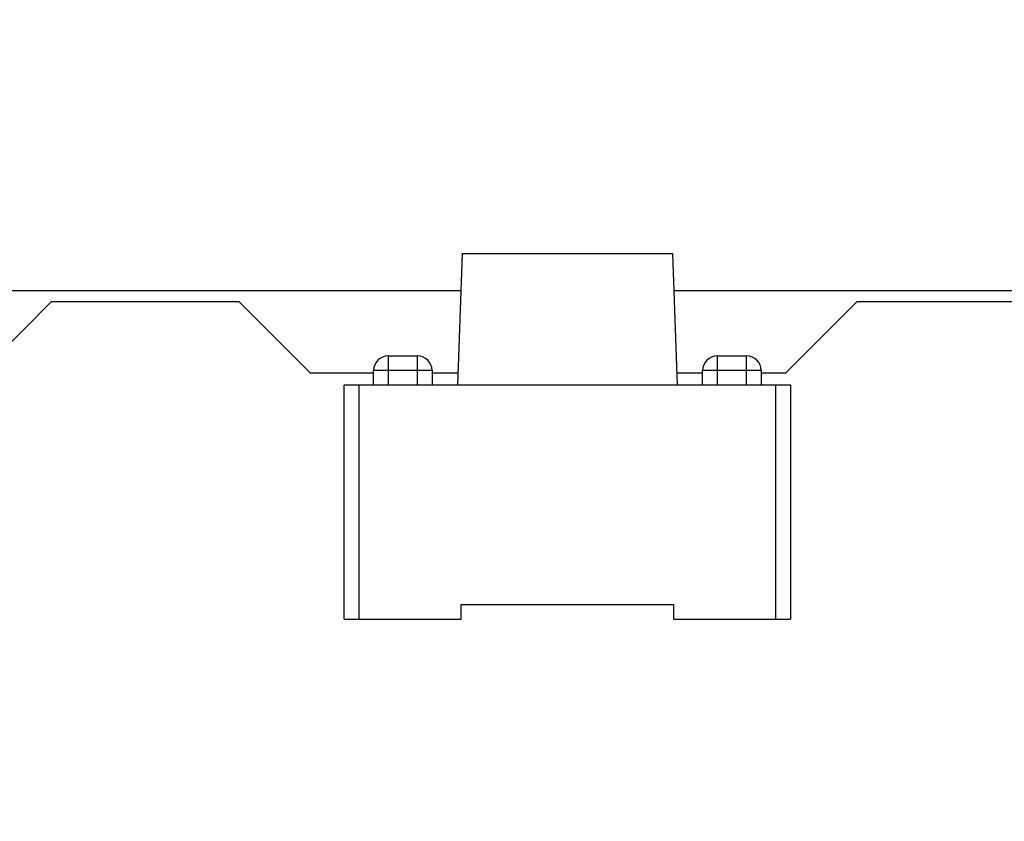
# Model space of a CAD drawing. Header units: millimetres. Extents: x 718 to 1157, y -195 to -52.
# Tile 75 of 156: x 1055 to 1069, y -90 to -79. Entities that reach past the tile are written whole.
import ezdxf

# ---------------------------------------------------------------- set-up
doc = ezdxf.new("R2010")
doc.units = ezdxf.units.MM
doc.header["$LTSCALE"] = 1.21
doc.header["$MEASUREMENT"] = 0
doc.header["$PDMODE"] = 3
doc.header["$PDSIZE"] = 0.3125
doc.layers.get('0').update_dxf_attribs({"linetype": 'CONTINUOUS'})
doc.layers.get('DEFPOINTS').update_dxf_attribs({"linetype": 'CONTINUOUS'})
doc.layers.add('Dim', color=3, linetype='CONTINUOUS', lineweight=25)
doc.styles.get("Standard").update_dxf_attribs({"font": 'txt', "width": 0.8})
doc.dimstyles.get("Standard").update_dxf_attribs({"dimtxt": 0.15625, "dimasz": 0.1875, "dimexe": 0.125, "dimexo": 0.0625, "dimgap": 0.09, "dimtad": 0, "dimtih": 1, "dimtoh": 1, "dimzin": 4, "dimdsep": 46, "dimtxsty": 'Standard', "dimblk": '_FILLED', "dimblk1": '_FILLED', "dimblk2": '_FILLED', "dimcen": 0.09, "dimazin": 1, "dimtp": 0.01, "dimtm": 0.01, "dimtfac": 1, "dimtofl": 0, "dimtmove": 0, "dimatfit": 3, "dimldrblk": '_FILLED', "dimfxl": 1, "dimtolj": 1, "dimtzin": 4, "dimarcsym": 0})

# ---------------------------------------------------------------- blocks, each defined once
blk = doc.blocks.new('_FILLED')
at = {"color": 0, "linetype": 'ByBlock'}
blk.add_solid([(0, 0), (-1, 0.1667), (-1, -0.1667)], dxfattribs=at)
blk = doc.blocks.new('*D36')
at = {"layer": 'DEFPOINTS', "color": 0}
for p in [(1117.488, -60.38), (991.288, -95.917), (1117.488, -95.98)]:
    blk.add_point(p, dxfattribs=at)
at = {"layer": 'Dim', "color": 0, "lineweight": -2}
for p, q in [((991.288, -95.855), (991.288, -60.255)), ((1117.488, -95.917), (1117.488, -60.255)), ((993.828, -60.38), (1049.798, -60.38)), ((1114.948, -60.38), (1058.978, -60.38))]:
    blk.add_line(p, q, dxfattribs=at)
at = {"layer": 'Dim', "color": 0, "lineweight": -2, "xscale": 2.54, "yscale": 2.54, "zscale": 2.54, "rotation": 180}
blk.add_blockref('_FILLED', (991.288, -60.38), dxfattribs=at)
at = {"layer": 'Dim', "color": 0, "lineweight": -2, "xscale": 2.54, "yscale": 2.54, "zscale": 2.54}
blk.add_blockref('_FILLED', (1117.488, -60.38), dxfattribs=at)
at = {"layer": 'Dim', "color": 0, "insert": (1054.388, -60.38), "char_height": 2.5, "attachment_point": 5, "line_spacing_factor": 2.5}
blk.add_mtext('\\A1;126.20', dxfattribs=at)
blk = doc.blocks.new('*D39')
at = {"layer": 'DEFPOINTS', "color": 0}
for p in [(1078.388, -65.829), (1020.388, -101.78), (1078.388, -101.78)]:
    blk.add_point(p, dxfattribs=at)
at = {"layer": 'Dim', "color": 0, "lineweight": -2}
for p, q in [((1020.388, -101.717), (1020.388, -65.704)), ((1078.388, -101.717), (1078.388, -65.704)), ((1022.928, -65.829), (1045.631, -65.829)), ((1075.848, -65.829), (1053.145, -65.829))]:
    blk.add_line(p, q, dxfattribs=at)
at = {"layer": 'Dim', "color": 0, "lineweight": -2, "xscale": 2.54, "yscale": 2.54, "zscale": 2.54, "rotation": 180}
blk.add_blockref('_FILLED', (1020.388, -65.829), dxfattribs=at)
at = {"layer": 'Dim', "color": 0, "lineweight": -2, "xscale": 2.54, "yscale": 2.54, "zscale": 2.54}
blk.add_blockref('_FILLED', (1078.388, -65.829), dxfattribs=at)
at = {"layer": 'Dim', "color": 0, "insert": (1049.388, -65.829), "char_height": 2.5, "attachment_point": 5, "line_spacing_factor": 2.5}
blk.add_mtext('\\A1;58.00', dxfattribs=at)
blk = doc.blocks.new('*D111')
at = {"layer": 'DEFPOINTS', "color": 0}
for p in [(1136.928, -53.893), (971.528, -83.944), (1136.928, -83.944)]:
    blk.add_point(p, dxfattribs=at)
at = {"layer": 'Dim', "color": 0, "lineweight": -2}
for p, q in [((971.528, -83.881), (971.528, -53.768)), ((1136.928, -83.881), (1136.928, -53.768)), ((974.068, -53.893), (1049.638, -53.893)), ((1134.388, -53.893), (1058.818, -53.893))]:
    blk.add_line(p, q, dxfattribs=at)
at = {"layer": 'Dim', "color": 0, "lineweight": -2, "xscale": 2.54, "yscale": 2.54, "zscale": 2.54, "rotation": 180}
blk.add_blockref('_FILLED', (971.528, -53.893), dxfattribs=at)
at = {"layer": 'Dim', "color": 0, "lineweight": -2, "xscale": 2.54, "yscale": 2.54, "zscale": 2.54}
blk.add_blockref('_FILLED', (1136.928, -53.893), dxfattribs=at)
at = {"layer": 'Dim', "color": 0, "insert": (1054.228, -53.893), "char_height": 2.5, "attachment_point": 5}
blk.add_mtext('\\A1;165.40', dxfattribs=at)

msp = doc.modelspace()

# ---------------------------------------------------------------- linework, layer by layer
at = {"color": 7, "linetype": 'Continuous'}
for p, q in [((1061.424, -81.837), (1061.361, -83.637)), ((1061.424, -81.837), (1064.298, -81.837)), ((1064.298, -81.837), (1064.361, -83.637)), ((1053.216, -82.344), (1061.406, -82.344)), ((1064.316, -82.344), (1136.228, -82.344)), ((1054.938, -83.365), (1055.808, -82.495)), ((1055.808, -82.495), (1058.368, -82.495)), ((1058.368, -82.495), (1059.343, -83.47)), ((1065.85, -83.47), (1066.825, -82.495)), ((1066.825, -82.495), (1088.651, -82.485)), ((1060.411, -83.237), (1060.411, -83.637)), ((1060.411, -83.237), (1060.811, -83.237)), ((1060.811, -83.637), (1060.811, -83.237)), ((1064.911, -83.237), (1064.911, -83.637)), ((1064.911, -83.237), (1065.311, -83.237)), ((1065.311, -83.637), (1065.311, -83.237)), ((1060.211, -83.637), (1060.211, -83.437)), ((1061.011, -83.437), (1060.211, -83.437)), ((1061.011, -83.437), (1061.011, -83.637)), ((1064.711, -83.637), (1064.711, -83.437)), ((1065.511, -83.437), (1064.711, -83.437)), ((1065.511, -83.437), (1065.511, -83.637)), ((1059.343, -83.47), (1060.211, -83.47)), ((1061.011, -83.47), (1061.367, -83.47)), ((1064.355, -83.47), (1064.711, -83.47)), ((1065.511, -83.47), (1065.85, -83.47)), ((1059.811, -86.837), (1059.811, -83.637)), ((1065.911, -83.637), (1059.811, -83.637)), ((1060.011, -83.637), (1060.011, -86.837)), ((1065.711, -86.837), (1065.711, -83.637)), ((1065.911, -83.637), (1065.911, -86.837)), ((1061.411, -86.837), (1061.411, -86.637)), ((1061.411, -86.637), (1064.311, -86.637)), ((1064.311, -86.637), (1064.311, -86.837)), ((1059.811, -86.837), (1061.411, -86.837)), ((1064.311, -86.837), (1065.911, -86.837))]:
    msp.add_line(p, q, dxfattribs=at)
for centre, start, end in [((1060.411, -83.437), 90, 180), ((1060.811, -83.437), 0, 90), ((1064.911, -83.437), 90, 180), ((1065.311, -83.437), 0, 90)]:
    msp.add_arc(centre, 0.2, start, end, dxfattribs=at)

# ---------------------------------------------------------------- dimensions: what is measured, and where the dimension line sits
at = {"layer": 'Dim'}
for base, p1, p2, override, picture, middle in [((1136.928, -53.893), (971.528, -83.944), (1136.928, -83.944), {"dimtxt": 2.5, "dimasz": 2.54, "dimtih": 0, "dimtoh": 0, "dimzin": 0, "dimcen": 0.198, "dimadec": 0, "dimazin": 0, "dimtp": 0, "dimtm": 0, "dimtzin": 0}, '*D111', (1054.228, -53.893)), ((1117.488, -60.38), (991.288, -95.917), (1117.488, -95.98), {"dimtxt": 2.5, "dimasz": 2.54, "dimtih": 0, "dimtoh": 0, "dimzin": 0, "dimcen": 0.198, "dimadec": 0, "dimazin": 0, "dimtp": 0, "dimtm": 0, "dimtdec": 4, "dimtzin": 0}, '*D36', (1054.388, -60.38)), ((1078.388, -65.829), (1020.388, -101.78), (1078.388, -101.78), {"dimtxt": 2.5, "dimasz": 2.54, "dimtih": 0, "dimtoh": 0, "dimzin": 0, "dimcen": 0.198, "dimadec": 0, "dimazin": 0, "dimtp": 0, "dimtm": 0, "dimtdec": 4, "dimtzin": 0}, '*D39', (1049.388, -65.829))]:
    dim = msp.add_linear_dim(base=base, p1=p1, p2=p2, dimstyle='Standard', override=override, dxfattribs=at)
    dim.commit()
    dim.dimension.update_dxf_attribs({"geometry": picture, "text_midpoint": middle})

doc.saveas('drawing.dxf')
